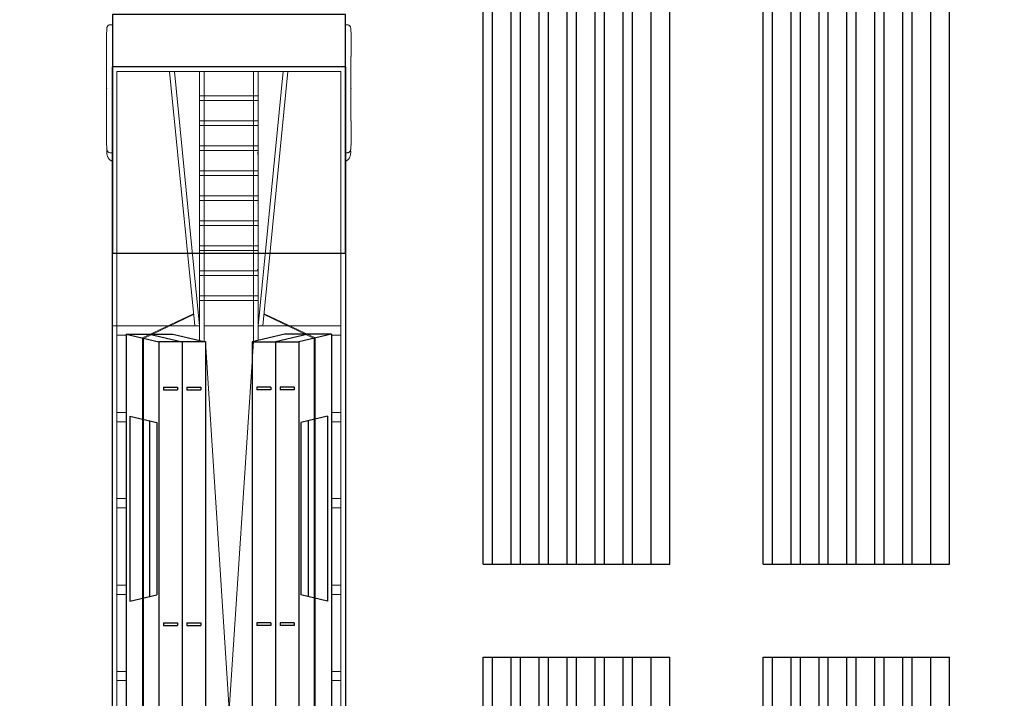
# Model space of a CAD drawing. Header units: millimetres. Extents: x 2204655785 to 2205143108, y 485765510 to 486291538.
# Tile 142 of 156: x 2205051343 to 2205061902, y 486225562 to 486232844. Entities that reach past the tile are written whole.
import ezdxf
from ezdxf.enums import TextEntityAlignment as Align
from ezdxf.lldxf.tags import DXFTag

# ---------------------------------------------------------------- set-up
doc = ezdxf.new("R2010")
doc.units = ezdxf.units.MM
doc.linetypes.add('НЕВИДИМАЯX2', pattern=[19.05, 12.7, -6.35])
for name, color, linetype in [('206ППР Панелевоз', 7, 'Continuous'), ('ППР_Дороги рабочие', 30, 'Continuous'), ('ППР_Инлоудеры', 7, 'Continuous'), ('ППР_Опасная зона от крана', 1, 'Continuous'), ('ППР_Панелевозы', 7, 'Continuous'), ('ППР_Разрез', 5, 'Continuous'), ('ППР_Складирование', 7, 'Continuous'), ('ППР_Стрела', 7, 'Continuous')]:
    doc.layers.add(name, color=color, linetype=linetype)
doc.styles.add('ППРк_М1-1', font='GOST_Common Italic.ttf', dxfattribs={"height": 800})
doc.styles.add('ППРк_М1-1кран', font='GOST_Common Italic.ttf', dxfattribs={"width": 0.8, "height": 600})
tags = doc.linetypes.add('опасная зона_Кран', pattern='A,30,-8,4,-8,30,-8,4,-8,30,-8,4,[230,Bbox.shx,S=2.5,R=0,X=0,Y=-10],-6', length=148).pattern_tags.tags
tags[24] = DXFTag(74, 5)

# ---------------------------------------------------------------- blocks, each defined once
blk = doc.blocks.new('*U397')
at = {"layer": 'ППР_Опасная зона от крана', "linetype": 'опасная зона_Кран', "lineweight": 80, "ltscale": 100}
blk.add_arc((23215, 0), 50270, 270, 90, dxfattribs=at)
at = {"layer": 'ППР_Стрела', "linetype": 'НЕВИДИМАЯX2', "lineweight": 50, "ltscale": 100}
blk.add_arc((23215, 0), 38700, 270, 90, dxfattribs=at)
at = {"layer": 'ППР_Стрела', "linetype": 'Continuous', "lineweight": 100}
blk.add_arc((23215, 0), 30700, 270, 90, dxfattribs=at)
at = {"style": 'ППРк_М1-1', "width": 0.8}
for tag, p, height, flags in [('ОПАСНАЯ_ЗОНА', (25480.86, 21929.55), 800, 1), ('ОТЛЕТ_ГРУЗА', (25413.72, 20678.22), 800, 1), ('Кол-во_элементов', (2695.66, -1978.25), 1200, 8)]:
    blk.add_attdef(tag, p, '', height=height, dxfattribs=dict(at, flags=flags))
at = {"style": 'ППРк_М1-1', "width": 0.8, "flags": 8}
blk.add_attdef('МАРКА_КРАНА', text='', height=1200, dxfattribs=at).set_placement((8837.5, 818.17), align=Align.CENTER)
blk.add_attdef('ВЫСОТА', text='', height=1200, dxfattribs=at).set_placement((9134.89, -8454.02), align=Align.MIDDLE_CENTER)
at = {"layer": 'Defpoints', "style": 'ППРк_М1-1', "width": 0.8, "flags": 1}
for tag, p in [('МАКСИМАЛЬНАЯ_ДЛИНА_ГРУЗА', (25470.43, 19233.22)), ('ШИРИНА_ГРУЗА', (25397.01, 17803.51))]:
    blk.add_attdef(tag, p, '', height=800, dxfattribs=at)
at = {"layer": 'ППР_Разрез', "style": 'ППРк_М1-1кран', "width": 0.8, "flags": 8}
for tag, p in [('РАЗРЕЗ2', (-1027.85, 55181.17)), ('РАЗРЕЗ', (-1731.87, -54129.29))]:
    blk.add_attdef(tag, p, '', height=800, dxfattribs=at)
at = {"layer": 'ППР_Стрела', "style": 'ППРк_М1-1кран', "width": 0.8, "flags": 8}
for tag, p in [('ВЫСОТА_КРЮКА_ГОРИЗ', (-19652.89, 21607.87)), ('ГАБАРИТ_СТРЕЛЫ', (-25019.84, 21408.72)), ('ВЫСОТА_КРЮКА_НАКЛ', (-20393.31, 20761.66)), ('ВЫЛЕТ', (-16616.63, 14016.8))]:
    blk.add_attdef(tag, p, '', height=800, rotation=317, dxfattribs=at)
blk = doc.blocks.new('*U53')
blk.add_lwpolyline([(7446, 1251), (4884, 1251), (4884, -1246), (7446, -1246)], close=True)
at = {"layer": '206ППР Панелевоз', "lineweight": 5}
for p, q in [((5878, 1269), (5876, 1266)), ((5882, 1275), (5878, 1269)), ((5885, 1279), (5882, 1275)), ((5889, 1283), (5885, 1279)), ((5893, 1288), (5889, 1283)), ((5898, 1291), (5893, 1288)), ((5904, 1295), (5898, 1291)), ((5909, 1298), (5904, 1295)), ((5917, 1301), (5909, 1298)), ((5918, 1302), (5917, 1301)), ((5917, 1301), (5917, 1301)), ((5920, 1304), (5918, 1302)), ((5925, 1305), (5920, 1304)), ((5920, 1304), (5920, 1304)), ((5932, 1307), (5925, 1305)), ((5941, 1309), (5932, 1307)), ((5951, 1310), (5941, 1309)), ((5962, 1311), (5951, 1310)), ((5968, 1311), (5962, 1311)), ((5963, 1276), (5962, 1273)), ((5962, 1273), (5962, 1254)), ((5964, 1285), (5963, 1281)), ((5963, 1281), (5963, 1276)), ((5966, 1289), (5964, 1285)), ((5967, 1292), (5966, 1289)), ((5969, 1295), (5967, 1292)), ((5977, 1311), (5968, 1311)), ((5971, 1298), (5969, 1295)), ((5974, 1301), (5971, 1298)), ((5976, 1303), (5974, 1301)), ((5980, 1306), (5976, 1303)), ((5992, 1310), (5977, 1311)), ((5984, 1308), (5980, 1306)), ((5989, 1309), (5984, 1308)), ((5993, 1311), (5989, 1309)), ((5998, 1312), (5993, 1311)), ((6005, 1313), (5998, 1312)), ((6011, 1313), (6005, 1313)), ((6066, 1316), (6011, 1313)), ((6304, 1316), (6066, 1316)), ((6304, 1314), (6304, 1316)), ((6304, 1314), (6321, 1314)), ((6304, 1314), (6974, 1314)), ((6321, 1314), (6321, 1314)), ((6977, 1314), (6974, 1314)), ((6974, 1314), (6974, 1314)), ((6974, 1314), (6974, 1314)), ((6994, 1314), (6977, 1314)), ((6994, 1316), (6994, 1314)), ((6994, 1314), (6994, 1316)), ((6994, 1316), (7232, 1316)), ((7232, 1316), (7287, 1313)), ((7287, 1313), (7293, 1313)), ((7293, 1313), (7300, 1312)), ((7300, 1312), (7305, 1311)), ((7305, 1311), (7309, 1309)), ((7309, 1309), (7313, 1308)), ((7313, 1308), (7317, 1306)), ((7317, 1306), (7322, 1303)), ((7322, 1303), (7324, 1301)), ((7324, 1301), (7327, 1298)), ((7327, 1298), (7329, 1295)), ((7329, 1295), (7331, 1292)), ((7331, 1292), (7332, 1289)), ((7332, 1289), (7334, 1285)), ((7334, 1285), (7335, 1281)), ((7335, 1281), (7335, 1276)), ((7335, 1276), (7335, 1273)), ((7335, 1273), (7335, 1254)), ((5876, 1266), (5873, 1256)), ((5873, 1256), (5873, 1254)), ((5942, 1254), (5943, 1254)), ((5943, 1254), (5951, 1256)), ((5951, 1256), (5962, 1258)), ((3975, 929), (-4088, 929)), ((3969, 919), (-4081, 919)), ((4017, 854), (3933, 504)), ((4226, 381), (3969, 919)), ((4236, 382), (3975, 929)), ((3933, 504), (-4046, 504)), ((5970, -307), (5944, -307)), ((4226, -374), (3969, -911)), ((4236, -375), (3975, -921)), ((3975, -921), (-4088, -921)), ((3969, -911), (-4082, -911)), ((5873, -1249), (5873, -1246)), ((5876, -1258), (5873, -1249)), ((5878, -1262), (5876, -1258)), ((5882, -1268), (5878, -1262)), ((5942, -1246), (5943, -1247)), ((5943, -1247), (5951, -1248)), ((5951, -1248), (5962, -1250)), ((5962, -1266), (5962, -1246)), ((5963, -1269), (5962, -1266)), ((7335, -1266), (7335, -1246)), ((7335, -1269), (7335, -1266)), ((5885, -1272), (5882, -1268)), ((5889, -1276), (5885, -1272)), ((5893, -1280), (5889, -1276)), ((5898, -1284), (5893, -1280)), ((5904, -1287), (5898, -1284)), ((5909, -1290), (5904, -1287)), ((5917, -1294), (5909, -1290)), ((5918, -1295), (5917, -1294)), ((5917, -1294), (5917, -1294)), ((5920, -1296), (5918, -1295)), ((5925, -1298), (5920, -1296)), ((5920, -1296), (5920, -1296)), ((5932, -1299), (5925, -1298)), ((5941, -1301), (5932, -1299)), ((5951, -1303), (5941, -1301)), ((5962, -1304), (5951, -1303)), ((5968, -1304), (5962, -1304)), ((5963, -1273), (5963, -1269)), ((5964, -1278), (5963, -1273)), ((5966, -1282), (5964, -1278)), ((5967, -1285), (5966, -1282)), ((5969, -1288), (5967, -1285)), ((5977, -1304), (5968, -1304)), ((5971, -1291), (5969, -1288)), ((5974, -1293), (5971, -1291)), ((5976, -1295), (5974, -1293)), ((5980, -1298), (5976, -1295)), ((5992, -1303), (5977, -1304)), ((5984, -1300), (5980, -1298)), ((5989, -1302), (5984, -1300)), ((5993, -1303), (5989, -1302)), ((5998, -1304), (5993, -1303)), ((6005, -1305), (5998, -1304)), ((6011, -1306), (6005, -1305)), ((6066, -1308), (6011, -1306)), ((6304, -1308), (6066, -1308)), ((6304, -1306), (6304, -1308)), ((6304, -1306), (6321, -1306)), ((6304, -1306), (6974, -1306)), ((6321, -1306), (6321, -1306)), ((6974, -1306), (6974, -1304)), ((6974, -1304), (6974, -1306)), ((6977, -1306), (6974, -1306)), ((6974, -1306), (6974, -1306)), ((6974, -1306), (6994, -1306)), ((6994, -1306), (6977, -1306)), ((6994, -1306), (6994, -1308)), ((6994, -1308), (7232, -1308)), ((7232, -1308), (7287, -1306)), ((7287, -1306), (7293, -1305)), ((7293, -1305), (7300, -1304)), ((7300, -1304), (7305, -1303)), ((7305, -1303), (7309, -1302)), ((7309, -1302), (7313, -1300)), ((7313, -1300), (7317, -1298)), ((7317, -1298), (7322, -1295)), ((7322, -1295), (7324, -1293)), ((7324, -1293), (7327, -1291)), ((7327, -1291), (7329, -1288)), ((7329, -1288), (7331, -1285)), ((7331, -1285), (7332, -1282)), ((7332, -1282), (7334, -1278)), ((7334, -1278), (7335, -1273)), ((7335, -1273), (7335, -1269))]:
    blk.add_line(p, q, dxfattribs=at)
at = {"layer": '206ППР Панелевоз'}
for p, q in [((6885, 1254), (-8238, 1254)), ((6885, -1246), (6885, 1254)), ((6885, -1246), (-8238, -1246))]:
    blk.add_line(p, q, dxfattribs=at)
at = {"layer": '206ППР Панелевоз', "lineweight": 9}
for p, q in [((6835, 1204), (-8188, 1204)), ((298, 1104), (298, 1204)), ((398, 1104), (398, 1204)), ((1224, 1104), (1224, 1204)), ((1324, 1104), (1324, 1204)), ((2151, 1104), (2151, 1204)), ((2251, 1104), (2251, 1204)), ((3077, 1104), (3077, 1204)), ((3177, 1104), (3177, 1204)), ((4004, 1104), (4004, 1204)), ((4104, 1254), (4104, 659)), ((6835, -1196), (6835, 1204)), ((6833, 638), (4104, 369)), ((4104, 635), (4104, 319)), ((6833, 587), (4104, 319)), ((6835, 319), (3949, 319)), ((4376, 319), (4376, -311)), ((4426, 319), (4426, -311)), ((4645, 319), (4645, -311)), ((4695, 319), (4695, -311)), ((4913, 319), (4913, -311)), ((4963, 319), (4963, -311)), ((5181, 319), (5181, -311)), ((5231, 319), (5231, -311)), ((5450, 319), (5450, -311)), ((5500, 319), (5500, -311)), ((5718, 319), (5718, -311)), ((5768, 319), (5768, -311)), ((5986, 319), (5986, -311)), ((6036, 319), (6036, -311)), ((6254, 319), (6254, -311)), ((6304, 319), (6304, -311)), ((6523, 319), (6523, -311)), ((6573, 319), (6573, -311)), ((3937, -261), (-4050, 269)), ((3933, 254), (-4050, -261)), ((6835, 269), (3937, 269)), ((4104, 269), (4104, -261)), ((4645, 269), (4426, 269)), ((4913, 269), (4695, 269)), ((5181, 269), (4963, 269)), ((5450, 269), (5231, 269)), ((5718, 269), (5500, 269)), ((5986, 269), (5768, 269)), ((6254, 269), (6036, 269)), ((6523, 269), (6304, 269)), ((6835, 269), (6573, 269)), ((3937, -261), (6835, -261)), ((3949, -311), (6835, -311)), ((4104, -311), (4104, -628)), ((6835, -580), (4104, -311)), ((4426, -261), (4645, -261)), ((4695, -261), (4913, -261)), ((4963, -261), (5181, -261)), ((5231, -261), (5450, -261)), ((5500, -261), (5718, -261)), ((5768, -261), (5986, -261)), ((6036, -261), (6254, -261)), ((6304, -261), (6523, -261)), ((6573, -261), (6835, -261)), ((6835, -631), (4104, -362)), ((4104, -651), (4104, -1196)), ((298, -1096), (298, -1196)), ((398, -1096), (398, -1196)), ((1224, -1096), (1224, -1196)), ((1324, -1096), (1324, -1196)), ((2151, -1096), (2151, -1196)), ((2251, -1096), (2251, -1196)), ((3077, -1096), (3077, -1196)), ((3177, -1096), (3177, -1196)), ((4004, -1096), (4004, -1196)), ((6835, -1196), (-8188, -1196))]:
    blk.add_line(p, q, dxfattribs=at)
at = {"layer": '206ППР Панелевоз', "lineweight": 25}
for p, q in [((4017, 1104), (-4130, 1104)), ((3137, 1064), (1150, 1064)), ((1150, 1064), (1219, 776)), ((3137, 1064), (3069, 776)), ((4017, 1104), (3933, 754)), ((4017, 1104), (4017, 854)), ((3087, 854), (1200, 854)), ((4017, 854), (3933, 504)), ((4017, 854), (4017, 604)), ((3933, 754), (-4046, 754)), ((3069, 776), (1219, 776)), ((3933, 504), (3933, 754)), ((920, 704), (890, 704)), ((890, 704), (890, 554)), ((920, 704), (920, 554)), ((3448, 704), (3418, 704)), ((3418, 704), (3418, 554)), ((3448, 704), (3448, 554)), ((920, 554), (890, 554)), ((3448, 554), (3418, 554)), ((4017, 604), (3933, 254)), ((3933, 504), (-4046, 504)), ((920, 454), (890, 454)), ((890, 454), (890, 304)), ((920, 454), (920, 304)), ((3448, 454), (3418, 454)), ((3418, 454), (3418, 304)), ((3448, 454), (3448, 304)), ((3933, 254), (3933, 504)), ((3933, 254), (-4046, 254)), ((920, 304), (890, 304)), ((3448, 304), (3418, 304)), ((3933, -246), (-4046, -246)), ((920, -296), (890, -296)), ((890, -446), (890, -296)), ((920, -446), (920, -296)), ((3448, -296), (3418, -296)), ((3418, -446), (3418, -296)), ((3448, -446), (3448, -296)), ((4017, -596), (3933, -246)), ((3933, -246), (3933, -496)), ((3933, -496), (-4046, -496)), ((920, -446), (890, -446)), ((3448, -446), (3418, -446)), ((4017, -846), (3933, -496)), ((4017, -846), (3933, -496)), ((3933, -496), (3933, -746)), ((920, -546), (890, -546)), ((890, -696), (890, -546)), ((920, -696), (920, -546)), ((3448, -546), (3418, -546)), ((3418, -696), (3418, -546)), ((3448, -696), (3448, -546)), ((4017, -846), (4017, -596)), ((920, -696), (890, -696)), ((3448, -696), (3418, -696)), ((3933, -746), (-4046, -746)), ((1150, -1056), (1219, -769)), ((3069, -769), (1219, -769)), ((3137, -1056), (3069, -769)), ((4017, -1096), (3933, -746)), ((3087, -846), (1200, -846)), ((4017, -1096), (4017, -846)), ((4017, -1096), (-4130, -1096)), ((3137, -1056), (1150, -1056))]:
    blk.add_line(p, q, dxfattribs=at)
at = {"layer": '206ППР Панелевоз', "lineweight": 5}
for p in [(6649, 1314), (4707, -306), (4707, -306), (6649, -1306)]:
    blk.add_point(p, dxfattribs=at)
blk = doc.blocks.new('A$C1C624D33')
at = {"color": 7, "lineweight": 30, "flags": 128}
for points in [[(0, 0), (0, 2)], [(9, 2), (0, 2)], [(9, 0), (9, 2)], [(9, 1.8), (0, 1.8)], [(9, 1.6), (0, 1.6)], [(9, 1.5), (0, 1.5)], [(9, 1.3), (0, 1.3)], [(9, 1.2), (0, 1.2)], [(9, 1), (0, 1)], [(9, 0.9), (0, 0.9)], [(9, 0.7), (0, 0.7)], [(9, 0.6), (0, 0.6)], [(9, 0.4), (0, 0.4)], [(9, 0.3), (0, 0.3)], [(9, 0.1), (0, 0.1)], [(9, 0), (0, 0)]]:
    blk.add_lwpolyline(points, dxfattribs=at)
blk = doc.blocks.new('*U684')
at = {"layer": 'ППР_Инлоудеры', "lineweight": 50, "xscale": 1000, "yscale": 1000, "zscale": 1000, "rotation": 74.04553586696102}
blk.add_blockref('A$C1C624D33', (-275, -4602), dxfattribs=at)
blk = doc.blocks.new('*U685')
at = {"layer": 'ППР_Дороги рабочие', "color": 0, "linetype": 'ByBlock', "lineweight": -2, "transparency": 16777216}
blk.add_blockref('*U684', (0, 0), dxfattribs=at)
blk = doc.blocks.new('*U740')
at = {"layer": 'ППР_Панелевозы', "rotation": 292.1483980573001}
blk.add_blockref('*U685', (0, 0), dxfattribs=at)
blk = doc.blocks.new('*U741')
at = {"layer": 'ППР_Дороги рабочие', "color": 0, "linetype": 'ByBlock', "lineweight": -2, "transparency": 16777216}
blk.add_blockref('*U740', (0, 0), dxfattribs=at)
blk = doc.blocks.new('*U739')
at = {"layer": 'ППР_Дороги рабочие', "rotation": 353.8060660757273}
blk.add_blockref('*U741', (0, 0), dxfattribs=at)
blk = doc.blocks.new('*U738')
at = {"layer": 'ППР_Складирование', "color": 0, "linetype": 'ByBlock', "lineweight": -2, "transparency": 16777216}
for p in [(0, 6000), (0, 3000), (0, 0)]:
    blk.add_blockref('*U739', p, dxfattribs=at)
blk = doc.blocks.new('*U762')
at = {"layer": 'ППР_Панелевозы', "rotation": 292.1483980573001}
blk.add_blockref('*U685', (0, 0), dxfattribs=at)
blk = doc.blocks.new('*U763')
at = {"layer": 'ППР_Дороги рабочие', "color": 0, "linetype": 'ByBlock', "lineweight": -2, "transparency": 16777216}
blk.add_blockref('*U762', (0, 0), dxfattribs=at)
blk = doc.blocks.new('*U761')
at = {"layer": 'ППР_Дороги рабочие', "rotation": 353.8060660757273}
blk.add_blockref('*U763', (0, 0), dxfattribs=at)
blk = doc.blocks.new('*U760')
at = {"layer": 'ППР_Складирование', "color": 0, "linetype": 'ByBlock', "lineweight": -2, "transparency": 16777216}
for p in [(0, 6000), (0, 3000), (0, 0)]:
    blk.add_blockref('*U761', p, dxfattribs=at)

msp = doc.modelspace()

# ---------------------------------------------------------------- block references
at = {"rotation": 90}
msp.add_blockref('*U397', (2205044056, 486203892), dxfattribs=at)

# ---------------------------------------------------------------- next in the draw order: block references
msp.add_blockref('*U53', (2205053589, 486225453), dxfattribs=at)
at = {"layer": 'ППР_Складирование', "rotation": 270}
for name, p in [('*U738', (2205057315, 486231501)), ('*U760', (2205057315, 486221501))]:
    msp.add_blockref(name, p, dxfattribs=at)

doc.saveas('drawing.dxf')
